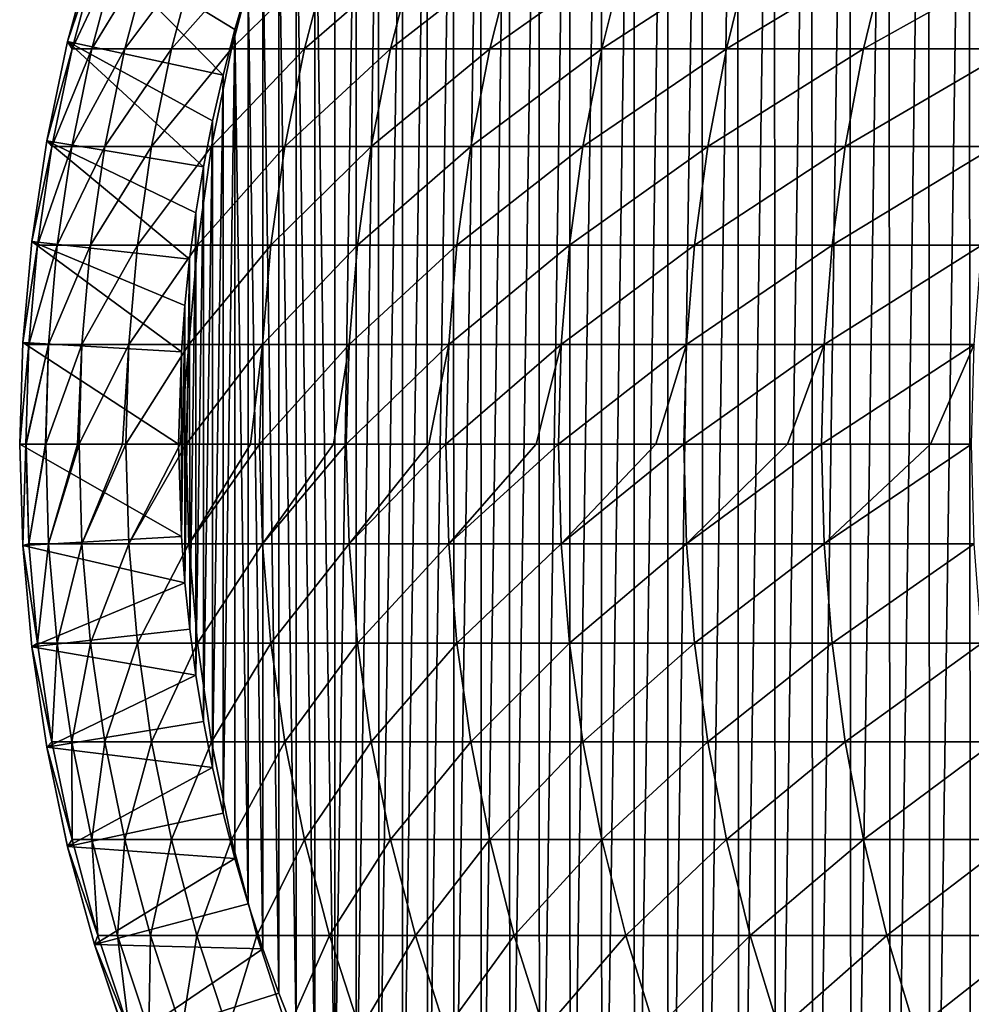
# Model space of a CAD drawing. Header units: metres. Extents: x -410 to 15, y -15 to 15.
# Tile 4 of 256: x -410.25 to -404.56, y -3.35 to 2.54. Entities that reach past the tile are written whole.
import ezdxf

# ---------------------------------------------------------------- set-up
doc = ezdxf.new("R2010")
doc.units = ezdxf.units.M
doc.layers.add('solid_508382', color=7, linetype='CONTINUOUS')

msp = doc.modelspace()

# ---------------------------------------------------------------- linework, layer by layer
at = {"layer": 'solid_508382'}
for points in [[(-404.574341, 8.096713, 95.374649), (-404.328156, 8.230948, 95.374649), (-404.561157, -8.104145, 95.374649)], [(-404.328156, 8.230948, 95.374649), (-404.313904, -8.238426, 95.374649), (-404.561157, -8.104145, 95.374649)], [(-404.816528, 7.95502, 95.374649), (-404.574341, 8.096713, 95.374649), (-404.804443, -7.962325, 95.374649)], [(-404.574341, 8.096713, 95.374649), (-404.561157, -8.104145, 95.374649), (-404.804443, -7.962325, 95.374649)], [(-405.05423, 7.80617, 95.374649), (-404.816528, 7.95502, 95.374649), (-405.043152, -7.813328, 95.374649)], [(-404.816528, 7.95502, 95.374649), (-404.804443, -7.962325, 95.374649), (-405.043152, -7.813328, 95.374649)], [(-405.287354, 7.650189, 95.374649), (-405.05423, 7.80617, 95.374649), (-405.277161, -7.657224, 95.374649)], [(-405.05423, 7.80617, 95.374649), (-405.043152, -7.813328, 95.374649), (-405.277161, -7.657224, 95.374649)], [(-405.515686, 7.487229, 95.374649), (-405.287354, 7.650189, 95.374649), (-405.506348, -7.494106, 95.374649)], [(-405.287354, 7.650189, 95.374649), (-405.277161, -7.657224, 95.374649), (-405.506348, -7.494106, 95.374649)], [(-405.738922, 7.317533, 95.374649), (-405.515686, 7.487229, 95.374649), (-405.730469, -7.324149, 95.374649)], [(-405.515686, 7.487229, 95.374649), (-405.506348, -7.494106, 95.374649), (-405.730469, -7.324149, 95.374649)], [(-405.957062, 7.141059, 95.374649), (-405.738922, 7.317533, 95.374649), (-405.949524, -7.147337, 95.374649)], [(-405.738922, 7.317533, 95.374649), (-405.730469, -7.324149, 95.374649), (-405.949524, -7.147337, 95.374649)], [(-406.169708, 6.958184, 95.374649), (-405.957062, 7.141059, 95.374649), (-406.163025, -6.964104, 95.374649)], [(-405.957062, 7.141059, 95.374649), (-405.949524, -7.147337, 95.374649), (-406.163025, -6.964104, 95.374649)], [(-406.376862, 6.768831, 95.374649), (-406.169708, 6.958184, 95.374649), (-406.371002, -6.774351, 95.374649)], [(-406.169708, 6.958184, 95.374649), (-406.163025, -6.964104, 95.374649), (-406.371002, -6.774351, 95.374649)], [(-406.578217, 6.573333, 95.374649), (-406.376862, 6.768831, 95.374649), (-406.573029, -6.578511, 95.374649)], [(-406.376862, 6.768831, 95.374649), (-406.371002, -6.774351, 95.374649), (-406.573029, -6.578511, 95.374649)], [(-406.77359, 6.371799, 95.374649), (-406.578217, 6.573333, 95.374649), (-406.76889, -6.376801, 95.374649)], [(-406.578217, 6.573333, 95.374649), (-406.573029, -6.578511, 95.374649), (-406.76889, -6.376801, 95.374649)], [(-406.962952, 6.164317, 95.374649), (-406.77359, 6.371799, 95.374649), (-406.958649, -6.169188, 95.374649)], [(-406.77359, 6.371799, 95.374649), (-406.76889, -6.376801, 95.374649), (-406.958649, -6.169188, 95.374649)], [(-407.145966, 5.951176, 95.374649), (-406.962952, 6.164317, 95.374649), (-407.14212, -5.955812, 95.374649)], [(-406.962952, 6.164317, 95.374649), (-406.958649, -6.169188, 95.374649), (-407.14212, -5.955812, 95.374649)], [(-407.322693, 5.732312, 95.374649), (-407.145966, 5.951176, 95.374649), (-407.319336, -5.736642, 95.374649)], [(-407.145966, 5.951176, 95.374649), (-407.14212, -5.955812, 95.374649), (-407.319336, -5.736642, 95.374649)], [(-407.492737, 5.508214, 95.374649), (-407.322693, 5.732312, 95.374649), (-407.489899, -5.512059, 95.374649)], [(-407.322693, 5.732312, 95.374649), (-407.319336, -5.736642, 95.374649), (-407.489899, -5.512059, 95.374649)], [(-407.656097, 5.27879, 95.374649), (-407.492737, 5.508214, 95.374649), (-407.653931, -5.281909, 95.374649)], [(-407.492737, 5.508214, 95.374649), (-407.489899, -5.512059, 95.374649), (-407.653931, -5.281909, 95.374649)], [(-407.812469, 5.044495, 95.374649), (-407.656097, 5.27879, 95.374649), (-407.810944, -5.046824, 95.374649)], [(-407.656097, 5.27879, 95.374649), (-407.653931, -5.281909, 95.374649), (-407.810944, -5.046824, 95.374649)], [(-407.961639, 4.805609, 95.374649), (-407.812469, 5.044495, 95.374649), (-407.960693, -4.807172, 95.374649)], [(-407.812469, 5.044495, 95.374649), (-407.810944, -5.046824, 95.374649), (-407.960693, -4.807172, 95.374649)], [(-408.103607, 4.562155, 95.374649), (-407.961639, 4.805609, 95.374649), (-408.103119, -4.56298, 95.374649)], [(-407.961639, 4.805609, 95.374649), (-407.960693, -4.807172, 95.374649), (-408.103119, -4.56298, 95.374649)], [(-408.238037, 4.314623, 95.374649), (-408.103607, 4.562155, 95.374649), (-408.237915, -4.31491, 95.374649)], [(-408.103607, 4.562155, 95.374649), (-408.103119, -4.56298, 95.374649), (-408.237915, -4.31491, 95.374649)], [(-408.238037, 4.314623, 95.374649), (-408.237915, -4.31491, 95.374649), (-408.365112, -4.062843, 95.374649)], [(-408.365051, 4.062919, 95.374649), (-408.238037, 4.314623, 95.374649), (-408.365112, -4.062843, 95.374649)], [(-408.484436, 3.807307, 95.374649), (-408.365051, 4.062919, 95.374649), (-408.365112, -4.062843, 95.374649)], [(-408.596283, 3.547566, 95.374649), (-408.484436, 3.807307, 95.374649), (-408.484589, -3.80699, 95.374649)], [(-408.484436, 3.807307, 95.374649), (-408.365112, -4.062843, 95.374649), (-408.484589, -3.80699, 95.374649)], [(-408.700226, 3.284441, 95.374649), (-408.596283, 3.547566, 95.374649), (-408.596436, -3.54713, 95.374649)], [(-408.596283, 3.547566, 95.374649), (-408.484589, -3.80699, 95.374649), (-408.596436, -3.54713, 95.374649)], [(-408.796021, 3.018502, 95.374649), (-408.700226, 3.284441, 95.374649), (-408.700409, -3.283984, 95.374649)], [(-408.700226, 3.284441, 95.374649), (-408.596436, -3.54713, 95.374649), (-408.700409, -3.283984, 95.374649)], [(-408.883698, 2.749745, 95.374649), (-408.796021, 3.018502, 95.374649), (-408.796143, -3.018105, 95.374649)], [(-408.796021, 3.018502, 95.374649), (-408.700409, -3.283984, 95.374649), (-408.796143, -3.018105, 95.374649)], [(-409.803436, 2.992543, 96.32515), (-409.963409, 2.406878, 96.32515), (-409.963226, 2.407582, 113.374649)], [(-409.803436, 2.992543, 96.32515), (-409.033844, 2.207075, 95.374649), (-409.963409, 2.406878, 96.32515)], [(-409.803101, 2.993582, 113.374649), (-409.963226, 2.407582, 113.374649), (-409.782257, 2.939733, 115.29805)], [(-409.803436, 2.992543, 96.32515), (-409.963226, 2.407582, 113.374649), (-409.803101, 2.993582, 113.374649)], [(-409.803436, 2.992543, 96.32515), (-408.883698, 2.749745, 95.374649), (-408.962952, 2.47932, 95.374649)], [(-409.803436, 2.992543, 96.32515), (-408.962952, 2.47932, 95.374649), (-409.033844, 2.207075, 95.374649)], [(-409.963226, 2.407582, 113.374649), (-409.936462, 2.363813, 115.304008), (-409.782257, 2.939733, 115.29805)], [(-409.936462, 2.363813, 115.304008), (-409.818634, 2.363813, 117.308495), (-409.664795, 2.939733, 117.296349)], [(-409.782257, 2.939733, 115.29805), (-409.936462, 2.363813, 115.304008), (-409.664795, 2.939733, 117.296349)], [(-409.818634, 2.363813, 117.308495), (-409.620392, 2.363813, 119.306625), (-409.467163, 2.939733, 119.288307)], [(-409.664795, 2.939733, 117.296349), (-409.818634, 2.363813, 117.308495), (-409.467163, 2.939733, 119.288307)], [(-409.620392, 2.363813, 119.306625), (-409.342041, 2.363813, 121.295189), (-409.189667, 2.939733, 121.270729)], [(-409.467163, 2.939733, 119.288307), (-409.620392, 2.363813, 119.306625), (-409.189667, 2.939733, 121.270729)], [(-409.342041, 2.363813, 121.295189), (-408.984039, 2.363813, 123.270958), (-408.832764, 2.939733, 123.240395)], [(-409.189667, 2.939733, 121.270729), (-409.342041, 2.363813, 121.295189), (-408.832764, 2.939733, 123.240395)], [(-408.984039, 2.363813, 123.270958), (-408.546936, 2.363813, 125.230751), (-408.397034, 2.939733, 125.194138)], [(-408.832764, 2.939733, 123.240395), (-408.984039, 2.363813, 123.270958), (-408.397034, 2.939733, 125.194138)], [(-408.546936, 2.363813, 125.230751), (-408.031464, 2.363813, 127.171402), (-407.883148, 2.939733, 127.128799)], [(-408.397034, 2.939733, 125.194138), (-408.546936, 2.363813, 125.230751), (-407.883148, 2.939733, 127.128799)], [(-408.031464, 2.363813, 127.171402), (-407.438446, 2.363813, 129.089783), (-407.291962, 2.939733, 129.041245)], [(-407.883148, 2.939733, 127.128799), (-408.031464, 2.363813, 127.171402), (-407.291962, 2.939733, 129.041245)], [(-407.438446, 2.363813, 129.089783), (-406.76886, 2.363813, 130.982788), (-406.62442, 2.939733, 130.928406)], [(-407.291962, 2.939733, 129.041245), (-407.438446, 2.363813, 129.089783), (-406.62442, 2.939733, 130.928406)], [(-406.76886, 2.363813, 130.982788), (-406.023743, 2.363813, 132.847366), (-405.881622, 2.939733, 132.787231)], [(-406.62442, 2.939733, 130.928406), (-406.76886, 2.363813, 130.982788), (-405.881622, 2.939733, 132.787231)], [(-406.023743, 2.363813, 132.847366), (-405.204346, 2.363813, 134.680511), (-405.064758, 2.939733, 134.614716)], [(-405.881622, 2.939733, 132.787231), (-406.023743, 2.363813, 132.847366), (-405.064758, 2.939733, 134.614716)], [(-405.204346, 2.363813, 134.680511), (-404.311951, 2.363813, 136.479248), (-404.17511, 2.939733, 136.407913)], [(-405.064758, 2.939733, 134.614716), (-405.204346, 2.363813, 134.680511), (-404.17511, 2.939733, 136.407913)], [(-408.962952, 2.47932, 95.374649), (-408.883698, 2.749745, 95.374649), (-408.883759, -2.749485, 95.374649)], [(-408.883698, 2.749745, 95.374649), (-408.796143, -3.018105, 95.374649), (-408.883759, -2.749485, 95.374649)], [(-409.033844, 2.207075, 95.374649), (-408.962952, 2.47932, 95.374649), (-409.033813, -2.207193, 95.374649)], [(-408.962952, 2.47932, 95.374649), (-408.962982, -2.479228, 95.374649), (-409.033813, -2.207193, 95.374649)], [(-408.962952, 2.47932, 95.374649), (-408.883759, -2.749485, 95.374649), (-408.962982, -2.479228, 95.374649)], [(-409.963409, 2.406878, 96.32515), (-410.088409, 1.812803, 96.32515), (-410.088348, 1.813125, 113.374649)], [(-409.963409, 2.406878, 96.32515), (-409.150482, 1.658324, 95.374649), (-410.088409, 1.812803, 96.32515)], [(-409.963226, 2.407582, 113.374649), (-410.088348, 1.813125, 113.374649), (-409.936462, 2.363813, 115.304008)], [(-409.963409, 2.406878, 96.32515), (-410.088348, 1.813125, 113.374649), (-409.963226, 2.407582, 113.374649)], [(-410.088348, 1.813125, 113.374649), (-410.056946, 1.779894, 115.308662), (-409.936462, 2.363813, 115.304008)], [(-410.056946, 1.779894, 115.308662), (-409.938843, 1.779894, 117.317986), (-409.818634, 2.363813, 117.308495)], [(-409.936462, 2.363813, 115.304008), (-410.056946, 1.779894, 115.308662), (-409.818634, 2.363813, 117.308495)], [(-409.963409, 2.406878, 96.32515), (-409.033844, 2.207075, 95.374649), (-409.096344, 1.933422, 95.374649)], [(-409.963409, 2.406878, 96.32515), (-409.096344, 1.933422, 95.374649), (-409.150482, 1.658324, 95.374649)], [(-409.938843, 1.779894, 117.317986), (-409.740112, 1.779894, 119.320938), (-409.620392, 2.363813, 119.306625)], [(-409.818634, 2.363813, 117.308495), (-409.938843, 1.779894, 117.317986), (-409.620392, 2.363813, 119.306625)], [(-409.740112, 1.779894, 119.320938), (-409.46109, 1.779894, 121.314293), (-409.342041, 2.363813, 121.295189)], [(-409.620392, 2.363813, 119.306625), (-409.740112, 1.779894, 119.320938), (-409.342041, 2.363813, 121.295189)], [(-409.46109, 1.779894, 121.314293), (-409.102203, 1.779894, 123.29483), (-408.984039, 2.363813, 123.270958)], [(-409.342041, 2.363813, 121.295189), (-409.46109, 1.779894, 121.314293), (-408.984039, 2.363813, 123.270958)], [(-409.102203, 1.779894, 123.29483), (-408.664062, 1.779894, 125.259354), (-408.546936, 2.363813, 125.230751)], [(-408.984039, 2.363813, 123.270958), (-409.102203, 1.779894, 123.29483), (-408.546936, 2.363813, 125.230751)], [(-408.664062, 1.779894, 125.259354), (-408.147339, 1.779894, 127.204689), (-408.031464, 2.363813, 127.171402)], [(-408.546936, 2.363813, 125.230751), (-408.664062, 1.779894, 125.259354), (-408.031464, 2.363813, 127.171402)], [(-408.147339, 1.779894, 127.204689), (-407.552887, 1.779894, 129.127701), (-407.438446, 2.363813, 129.089783)], [(-408.031464, 2.363813, 127.171402), (-408.147339, 1.779894, 127.204689), (-407.438446, 2.363813, 129.089783)], [(-407.552887, 1.779894, 129.127701), (-406.881683, 1.779894, 131.025269), (-406.76886, 2.363813, 130.982788)], [(-407.438446, 2.363813, 129.089783), (-407.552887, 1.779894, 129.127701), (-406.76886, 2.363813, 130.982788)], [(-406.881683, 1.779894, 131.025269), (-406.134796, 1.779894, 132.894348), (-406.023743, 2.363813, 132.847366)], [(-406.76886, 2.363813, 130.982788), (-406.881683, 1.779894, 131.025269), (-406.023743, 2.363813, 132.847366)], [(-406.134796, 1.779894, 132.894348), (-405.313385, 1.779894, 134.731918), (-405.204346, 2.363813, 134.680511)], [(-406.023743, 2.363813, 132.847366), (-406.134796, 1.779894, 132.894348), (-405.204346, 2.363813, 134.680511)], [(-405.313385, 1.779894, 134.731918), (-404.418854, 1.779894, 136.535004), (-404.311951, 2.363813, 136.479248)], [(-405.204346, 2.363813, 134.680511), (-405.313385, 1.779894, 134.731918), (-404.311951, 2.363813, 136.479248)], [(-409.096344, 1.933422, 95.374649), (-409.033844, 2.207075, 95.374649), (-409.096283, -1.933738, 95.374649)], [(-409.033844, 2.207075, 95.374649), (-409.033813, -2.207193, 95.374649), (-409.096283, -1.933738, 95.374649)], [(-409.150482, 1.658324, 95.374649), (-409.096344, 1.933422, 95.374649), (-409.150391, -1.658819, 95.374649)], [(-409.096344, 1.933422, 95.374649), (-409.096283, -1.933738, 95.374649), (-409.150391, -1.658819, 95.374649)], [(-410.088409, 1.812803, 96.32515), (-410.178101, 1.21191, 96.325165), (-410.17807, 1.2123, 113.374649)], [(-410.088409, 1.812803, 96.32515), (-409.233582, 1.105592, 95.374649), (-410.178101, 1.21191, 96.325165)], [(-410.088348, 1.813125, 113.374649), (-410.17807, 1.2123, 113.374649), (-410.056946, 1.779894, 115.308662)], [(-410.088409, 1.812803, 96.32515), (-410.17807, 1.2123, 113.374649), (-410.088348, 1.813125, 113.374649)], [(-410.17807, 1.2123, 113.374649), (-410.14328, 1.189952, 115.311996), (-410.056946, 1.779894, 115.308662)], [(-410.14328, 1.189952, 115.311996), (-410.024963, 1.189952, 117.324791), (-409.938843, 1.779894, 117.317986)], [(-410.056946, 1.779894, 115.308662), (-410.14328, 1.189952, 115.311996), (-409.938843, 1.779894, 117.317986)], [(-410.088409, 1.812803, 96.32515), (-409.150482, 1.658324, 95.374649), (-409.196228, 1.3822, 95.374649)], [(-410.088409, 1.812803, 96.32515), (-409.196228, 1.3822, 95.374649), (-409.233582, 1.105592, 95.374649)], [(-410.024963, 1.189952, 117.324791), (-409.825897, 1.189952, 119.3312), (-409.740112, 1.779894, 119.320938)], [(-409.938843, 1.779894, 117.317986), (-410.024963, 1.189952, 117.324791), (-409.740112, 1.779894, 119.320938)], [(-409.825897, 1.189952, 119.3312), (-409.546417, 1.189952, 121.327988), (-409.46109, 1.779894, 121.314293)], [(-409.740112, 1.779894, 119.320938), (-409.825897, 1.189952, 119.3312), (-409.46109, 1.779894, 121.314293)], [(-409.546417, 1.189952, 121.327988), (-409.18692, 1.189952, 123.311943), (-409.102203, 1.779894, 123.29483)], [(-409.46109, 1.779894, 121.314293), (-409.546417, 1.189952, 121.327988), (-409.102203, 1.779894, 123.29483)], [(-409.18692, 1.189952, 123.311943), (-408.748016, 1.189952, 125.279854), (-408.664062, 1.779894, 125.259354)], [(-409.102203, 1.779894, 123.29483), (-409.18692, 1.189952, 123.311943), (-408.664062, 1.779894, 125.259354)], [(-408.748016, 1.189952, 125.279854), (-408.230408, 1.189952, 127.228546), (-408.147339, 1.779894, 127.204689)], [(-408.664062, 1.779894, 125.259354), (-408.748016, 1.189952, 125.279854), (-408.147339, 1.779894, 127.204689)], [(-408.230408, 1.189952, 127.228546), (-407.634918, 1.189952, 129.154861), (-407.552887, 1.779894, 129.127701)], [(-408.147339, 1.779894, 127.204689), (-408.230408, 1.189952, 127.228546), (-407.552887, 1.779894, 129.127701)], [(-407.634918, 1.189952, 129.154861), (-406.962555, 1.189952, 131.05571), (-406.881683, 1.779894, 131.025269)], [(-407.552887, 1.779894, 129.127701), (-407.634918, 1.189952, 129.154861), (-406.881683, 1.779894, 131.025269)], [(-406.962555, 1.189952, 131.05571), (-406.214355, 1.189952, 132.928024), (-406.134796, 1.779894, 132.894348)], [(-406.881683, 1.779894, 131.025269), (-406.962555, 1.189952, 131.05571), (-406.134796, 1.779894, 132.894348)], [(-406.214355, 1.189952, 132.928024), (-405.391571, 1.189952, 134.768753), (-405.313385, 1.779894, 134.731918)], [(-406.134796, 1.779894, 132.894348), (-406.214355, 1.189952, 132.928024), (-405.313385, 1.779894, 134.731918)], [(-405.391571, 1.189952, 134.768753), (-404.495483, 1.189952, 136.574951), (-404.418854, 1.779894, 136.535004)], [(-405.313385, 1.779894, 134.731918), (-405.391571, 1.189952, 134.768753), (-404.418854, 1.779894, 136.535004)], [(-409.196228, 1.3822, 95.374649), (-409.150482, 1.658324, 95.374649), (-409.196136, -1.382835, 95.374649)], [(-409.150482, 1.658324, 95.374649), (-409.150391, -1.658819, 95.374649), (-409.196136, -1.382835, 95.374649)], [(-409.233582, 1.105592, 95.374649), (-409.196228, 1.3822, 95.374649), (-409.23349, -1.106297, 95.374649)], [(-409.196228, 1.3822, 95.374649), (-409.196136, -1.382835, 95.374649), (-409.23349, -1.106297, 95.374649)], [(-410.178101, 1.21191, 96.325165), (-410.232025, 0.606705, 96.325104), (-410.231995, 0.607216, 113.374649)], [(-410.178101, 1.21191, 96.325165), (-409.283234, 0.551781, 95.374649), (-410.232025, 0.606705, 96.325104)], [(-410.17807, 1.2123, 113.374649), (-410.231995, 0.607216, 113.374649), (-410.14328, 1.189952, 115.311996)], [(-410.178101, 1.21191, 96.325165), (-410.231995, 0.607216, 113.374649), (-410.17807, 1.2123, 113.374649)], [(-410.231995, 0.607216, 113.374649), (-410.195221, 0.595985, 115.314003), (-410.14328, 1.189952, 115.311996)], [(-410.195221, 0.595985, 115.314003), (-410.076782, 0.595985, 117.32888), (-410.024963, 1.189952, 117.324791)], [(-410.14328, 1.189952, 115.311996), (-410.195221, 0.595985, 115.314003), (-410.024963, 1.189952, 117.324791)], [(-410.178101, 1.21191, 96.325165), (-409.233582, 1.105592, 95.374649), (-409.262512, 0.828426, 95.374649)], [(-410.178101, 1.21191, 96.325165), (-409.262512, 0.828426, 95.374649), (-409.283234, 0.551781, 95.374649)], [(-410.076782, 0.595985, 117.32888), (-409.877502, 0.595985, 119.337364), (-409.825897, 1.189952, 119.3312)], [(-410.024963, 1.189952, 117.324791), (-410.076782, 0.595985, 117.32888), (-409.825897, 1.189952, 119.3312)], [(-409.877502, 0.595985, 119.337364), (-409.597717, 0.595985, 121.336227), (-409.546417, 1.189952, 121.327988)], [(-409.825897, 1.189952, 119.3312), (-409.877502, 0.595985, 119.337364), (-409.546417, 1.189952, 121.327988)], [(-409.597717, 0.595985, 121.336227), (-409.237854, 0.595985, 123.322235), (-409.18692, 1.189952, 123.311943)], [(-409.546417, 1.189952, 121.327988), (-409.597717, 0.595985, 121.336227), (-409.18692, 1.189952, 123.311943)], [(-409.237854, 0.595985, 123.322235), (-408.798492, 0.595985, 125.292183), (-408.748016, 1.189952, 125.279854)], [(-409.18692, 1.189952, 123.311943), (-409.237854, 0.595985, 123.322235), (-408.748016, 1.189952, 125.279854)], [(-408.798492, 0.595985, 125.292183), (-408.280334, 0.595985, 127.242889), (-408.230408, 1.189952, 127.228546)], [(-408.748016, 1.189952, 125.279854), (-408.798492, 0.595985, 125.292183), (-408.230408, 1.189952, 127.228546)], [(-408.280334, 0.595985, 127.242889), (-407.684265, 0.595985, 129.171204), (-407.634918, 1.189952, 129.154861)], [(-408.230408, 1.189952, 127.228546), (-408.280334, 0.595985, 127.242889), (-407.634918, 1.189952, 129.154861)], [(-407.684265, 0.595985, 129.171204), (-407.0112, 0.595985, 131.07402), (-406.962555, 1.189952, 131.05571)], [(-407.634918, 1.189952, 129.154861), (-407.684265, 0.595985, 129.171204), (-406.962555, 1.189952, 131.05571)], [(-407.0112, 0.595985, 131.07402), (-406.262238, 0.595985, 132.948273), (-406.214355, 1.189952, 132.928024)], [(-406.962555, 1.189952, 131.05571), (-407.0112, 0.595985, 131.07402), (-406.214355, 1.189952, 132.928024)], [(-406.262238, 0.595985, 132.948273), (-405.438568, 0.595985, 134.790909), (-405.391571, 1.189952, 134.768753)], [(-406.214355, 1.189952, 132.928024), (-406.262238, 0.595985, 132.948273), (-405.391571, 1.189952, 134.768753)], [(-405.438568, 0.595985, 134.790909), (-404.541565, 0.595985, 136.598969), (-404.495483, 1.189952, 136.574951)], [(-405.391571, 1.189952, 134.768753), (-405.438568, 0.595985, 134.790909), (-404.495483, 1.189952, 136.574951)], [(-409.262512, 0.828426, 95.374649), (-409.233582, 1.105592, 95.374649), (-409.262451, -0.829138, 95.374649)], [(-409.233582, 1.105592, 95.374649), (-409.23349, -1.106297, 95.374649), (-409.262451, -0.829138, 95.374649)], [(-409.283234, 0.551781, 95.374649), (-409.262512, 0.828426, 95.374649), (-409.283203, -0.552376, 95.374649)], [(-409.262512, 0.828426, 95.374649), (-409.262451, -0.829138, 95.374649), (-409.283203, -0.552376, 95.374649)], [(-410.231995, 0.607216, 113.374649), (-410.25, 0, 113.374649), (-410.195221, 0.595985, 115.314003)], [(-410.25, 0, 96.324646), (-410.25, 0, 113.374649), (-410.231995, 0.607216, 113.374649)], [(-410.232025, 0.606705, 96.325104), (-410.25, 0, 96.324646), (-410.231995, 0.607216, 113.374649)], [(-410.232025, 0.606705, 96.325104), (-409.299988, 0, 95.374649), (-410.25, 0, 96.324646)], [(-410.25, 0, 113.374649), (-410.212524, 0, 115.314674), (-410.195221, 0.595985, 115.314003)], [(-410.232025, 0.606705, 96.325104), (-409.283234, 0.551781, 95.374649), (-409.299988, 0, 95.374649)], [(-410.212524, 0, 115.314674), (-410.211456, 0, 115.34211), (-410.076782, 0.595985, 117.32888)], [(-410.195221, 0.595985, 115.314003), (-410.212524, 0, 115.314674), (-410.076782, 0.595985, 117.32888)], [(-410.211456, 0, 115.34211), (-410.095947, 0, 117.306557), (-410.076782, 0.595985, 117.32888)], [(-410.095947, 0, 117.306557), (-410.094055, 0, 117.330246), (-410.076782, 0.595985, 117.32888)], [(-410.094055, 0, 117.330246), (-409.903564, 0, 119.264969), (-409.877502, 0.595985, 119.337364)], [(-410.076782, 0.595985, 117.32888), (-410.094055, 0, 117.330246), (-409.877502, 0.595985, 119.337364)], [(-409.903564, 0, 119.264969), (-409.894714, 0, 119.339424), (-409.877502, 0.595985, 119.337364)], [(-409.894714, 0, 119.339424), (-409.634674, 0, 121.214348), (-409.597717, 0.595985, 121.336227)], [(-409.877502, 0.595985, 119.337364), (-409.894714, 0, 119.339424), (-409.597717, 0.595985, 121.336227)], [(-409.634674, 0, 121.214348), (-409.614838, 0, 121.338974), (-409.597717, 0.595985, 121.336227)], [(-409.614838, 0, 121.338974), (-409.289673, 0, 123.151711), (-409.237854, 0.595985, 123.322235)], [(-409.597717, 0.595985, 121.336227), (-409.614838, 0, 121.338974), (-409.237854, 0.595985, 123.322235)], [(-409.289673, 0, 123.151711), (-409.254852, 0, 123.325668), (-409.237854, 0.595985, 123.322235)], [(-409.254852, 0, 123.325668), (-408.86908, 0, 125.074074), (-408.798492, 0.595985, 125.292183)], [(-409.237854, 0.595985, 123.322235), (-409.254852, 0, 123.325668), (-408.798492, 0.595985, 125.292183)], [(-408.86908, 0, 125.074074), (-408.815338, 0, 125.296295), (-408.798492, 0.595985, 125.292183)], [(-408.815338, 0, 125.296295), (-408.373535, 0, 126.978493), (-408.280334, 0.595985, 127.242889)], [(-408.798492, 0.595985, 125.292183), (-408.815338, 0, 125.296295), (-408.280334, 0.595985, 127.242889)], [(-408.373535, 0, 126.978493), (-408.297028, 0, 127.247681), (-408.280334, 0.595985, 127.242889)], [(-408.297028, 0, 127.247681), (-407.803802, 0, 128.862061), (-407.684265, 0.595985, 129.171204)], [(-408.280334, 0.595985, 127.242889), (-408.297028, 0, 127.247681), (-407.684265, 0.595985, 129.171204)], [(-407.803802, 0, 128.862061), (-407.700714, 0, 129.176666), (-407.684265, 0.595985, 129.171204)], [(-407.700714, 0, 129.176666), (-407.160767, 0, 130.721863), (-407.0112, 0.595985, 131.07402)], [(-407.684265, 0.595985, 129.171204), (-407.700714, 0, 129.176666), (-407.0112, 0.595985, 131.07402)], [(-407.160767, 0, 130.721863), (-407.027405, 0, 131.080139), (-407.0112, 0.595985, 131.07402)], [(-407.027405, 0, 131.080139), (-406.445374, 0, 132.555069), (-406.262238, 0.595985, 132.948273)], [(-407.0112, 0.595985, 131.07402), (-407.027405, 0, 131.080139), (-406.262238, 0.595985, 132.948273)], [(-406.445374, 0, 132.555069), (-406.278198, 0, 132.955017), (-406.262238, 0.595985, 132.948273)], [(-406.278198, 0, 132.955017), (-405.658783, 0, 134.358856), (-405.438568, 0.595985, 134.790909)], [(-406.262238, 0.595985, 132.948273), (-406.278198, 0, 132.955017), (-405.438568, 0.595985, 134.790909)], [(-405.658783, 0, 134.358856), (-405.454254, 0, 134.798309), (-405.438568, 0.595985, 134.790909)], [(-405.454254, 0, 134.798309), (-404.802185, 0, 136.130478), (-404.541565, 0.595985, 136.598969)], [(-405.438568, 0.595985, 134.790909), (-405.454254, 0, 134.798309), (-404.541565, 0.595985, 136.598969)], [(-404.802185, 0, 136.130478), (-404.556946, 0, 136.606995), (-404.541565, 0.595985, 136.598969)], [(-409.283234, 0.551781, 95.374649), (-409.283203, -0.552376, 95.374649), (-409.299988, 0, 95.374649)], [(-410.231995, -0.607216, 113.374649), (-410.212524, 0, 115.314674), (-410.25, 0, 113.374649)], [(-410.232056, -0.606458, 96.325104), (-410.231995, -0.607216, 113.374649), (-410.25, 0, 113.374649)], [(-410.232056, -0.606458, 96.325104), (-410.25, 0, 113.374649), (-410.25, 0, 96.324646)], [(-410.231995, -0.607216, 113.374649), (-410.195221, -0.595985, 115.314003), (-410.212524, 0, 115.314674)], [(-410.195221, -0.595985, 115.314003), (-410.211456, 0, 115.34211), (-410.212524, 0, 115.314674)], [(-410.195221, -0.595985, 115.314003), (-410.095947, 0, 117.306557), (-410.211456, 0, 115.34211)], [(-410.195221, -0.595985, 115.314003), (-410.094055, 0, 117.330246), (-410.095947, 0, 117.306557)], [(-410.195221, -0.595985, 115.314003), (-410.076782, -0.595985, 117.32888), (-410.094055, 0, 117.330246)], [(-410.076782, -0.595985, 117.32888), (-409.903564, 0, 119.264969), (-410.094055, 0, 117.330246)], [(-410.076782, -0.595985, 117.32888), (-409.894714, 0, 119.339424), (-409.903564, 0, 119.264969)], [(-410.076782, -0.595985, 117.32888), (-409.877502, -0.595985, 119.337364), (-409.894714, 0, 119.339424)], [(-409.877502, -0.595985, 119.337364), (-409.634674, 0, 121.214348), (-409.894714, 0, 119.339424)], [(-409.877502, -0.595985, 119.337364), (-409.614838, 0, 121.338974), (-409.634674, 0, 121.214348)], [(-409.877502, -0.595985, 119.337364), (-409.597717, -0.595985, 121.336227), (-409.614838, 0, 121.338974)], [(-409.597717, -0.595985, 121.336227), (-409.289673, 0, 123.151711), (-409.614838, 0, 121.338974)], [(-409.597717, -0.595985, 121.336227), (-409.254852, 0, 123.325668), (-409.289673, 0, 123.151711)], [(-409.597717, -0.595985, 121.336227), (-409.237854, -0.595985, 123.322235), (-409.254852, 0, 123.325668)], [(-409.237854, -0.595985, 123.322235), (-408.86908, 0, 125.074074), (-409.254852, 0, 123.325668)], [(-409.237854, -0.595985, 123.322235), (-408.815338, 0, 125.296295), (-408.86908, 0, 125.074074)], [(-409.237854, -0.595985, 123.322235), (-408.798492, -0.595985, 125.292183), (-408.815338, 0, 125.296295)], [(-408.798492, -0.595985, 125.292183), (-408.373535, 0, 126.978493), (-408.815338, 0, 125.296295)], [(-408.798492, -0.595985, 125.292183), (-408.297028, 0, 127.247681), (-408.373535, 0, 126.978493)], [(-408.798492, -0.595985, 125.292183), (-408.280334, -0.595985, 127.242889), (-408.297028, 0, 127.247681)], [(-408.280334, -0.595985, 127.242889), (-407.803802, 0, 128.862061), (-408.297028, 0, 127.247681)], [(-408.280334, -0.595985, 127.242889), (-407.700714, 0, 129.176666), (-407.803802, 0, 128.862061)], [(-408.280334, -0.595985, 127.242889), (-407.684265, -0.595985, 129.171204), (-407.700714, 0, 129.176666)], [(-407.684265, -0.595985, 129.171204), (-407.160767, 0, 130.721863), (-407.700714, 0, 129.176666)], [(-407.684265, -0.595985, 129.171204), (-407.027405, 0, 131.080139), (-407.160767, 0, 130.721863)], [(-407.684265, -0.595985, 129.171204), (-407.0112, -0.595985, 131.07402), (-407.027405, 0, 131.080139)], [(-407.0112, -0.595985, 131.07402), (-406.445374, 0, 132.555069), (-407.027405, 0, 131.080139)], [(-407.0112, -0.595985, 131.07402), (-406.278198, 0, 132.955017), (-406.445374, 0, 132.555069)], [(-407.0112, -0.595985, 131.07402), (-406.262238, -0.595985, 132.948273), (-406.278198, 0, 132.955017)], [(-406.262238, -0.595985, 132.948273), (-405.658783, 0, 134.358856), (-406.278198, 0, 132.955017)], [(-406.262238, -0.595985, 132.948273), (-405.454254, 0, 134.798309), (-405.658783, 0, 134.358856)], [(-406.262238, -0.595985, 132.948273), (-405.438568, -0.595985, 134.790909), (-405.454254, 0, 134.798309)], [(-405.438568, -0.595985, 134.790909), (-404.802185, 0, 136.130478), (-405.454254, 0, 134.798309)], [(-405.438568, -0.595985, 134.790909), (-404.556946, 0, 136.606995), (-404.802185, 0, 136.130478)], [(-405.438568, -0.595985, 134.790909), (-404.541565, -0.595985, 136.598969), (-404.556946, 0, 136.606995)], [(-410.25, 0, 96.324646), (-409.299988, 0, 95.374649), (-409.283203, -0.552376, 95.374649)], [(-410.232056, -0.606458, 96.325104), (-410.25, 0, 96.324646), (-409.283203, -0.552376, 95.374649)], [(-410.232056, -0.606458, 96.325104), (-409.283203, -0.552376, 95.374649), (-409.262451, -0.829138, 95.374649)], [(-410.232056, -0.606458, 96.325104), (-410.178162, -1.211533, 96.325165), (-410.231995, -0.607216, 113.374649)], [(-410.232056, -0.606458, 96.325104), (-409.262451, -0.829138, 95.374649), (-410.178162, -1.211533, 96.325165)], [(-410.231995, -0.607216, 113.374649), (-410.14328, -1.189952, 115.311996), (-410.195221, -0.595985, 115.314003)], [(-410.231995, -0.607216, 113.374649), (-410.17807, -1.2123, 113.374649), (-410.14328, -1.189952, 115.311996)], [(-410.178162, -1.211533, 96.325165), (-410.17807, -1.2123, 113.374649), (-410.231995, -0.607216, 113.374649)], [(-410.195221, -0.595985, 115.314003), (-410.14328, -1.189952, 115.311996), (-410.076782, -0.595985, 117.32888)], [(-410.14328, -1.189952, 115.311996), (-410.024963, -1.189952, 117.324791), (-410.076782, -0.595985, 117.32888)], [(-410.076782, -0.595985, 117.32888), (-410.024963, -1.189952, 117.324791), (-409.877502, -0.595985, 119.337364)], [(-410.024963, -1.189952, 117.324791), (-409.825897, -1.189952, 119.3312), (-409.877502, -0.595985, 119.337364)], [(-409.877502, -0.595985, 119.337364), (-409.825897, -1.189952, 119.3312), (-409.597717, -0.595985, 121.336227)], [(-409.825897, -1.189952, 119.3312), (-409.546417, -1.189952, 121.327988), (-409.597717, -0.595985, 121.336227)], [(-409.597717, -0.595985, 121.336227), (-409.546417, -1.189952, 121.327988), (-409.237854, -0.595985, 123.322235)], [(-409.546417, -1.189952, 121.327988), (-409.18692, -1.189952, 123.311943), (-409.237854, -0.595985, 123.322235)], [(-409.237854, -0.595985, 123.322235), (-409.18692, -1.189952, 123.311943), (-408.798492, -0.595985, 125.292183)], [(-409.18692, -1.189952, 123.311943), (-408.748016, -1.189952, 125.279854), (-408.798492, -0.595985, 125.292183)], [(-408.798492, -0.595985, 125.292183), (-408.748016, -1.189952, 125.279854), (-408.280334, -0.595985, 127.242889)], [(-408.748016, -1.189952, 125.279854), (-408.230408, -1.189952, 127.228546), (-408.280334, -0.595985, 127.242889)], [(-408.280334, -0.595985, 127.242889), (-408.230408, -1.189952, 127.228546), (-407.684265, -0.595985, 129.171204)], [(-408.230408, -1.189952, 127.228546), (-407.634918, -1.189952, 129.154861), (-407.684265, -0.595985, 129.171204)], [(-407.684265, -0.595985, 129.171204), (-407.634918, -1.189952, 129.154861), (-407.0112, -0.595985, 131.07402)], [(-407.634918, -1.189952, 129.154861), (-406.962555, -1.189952, 131.05571), (-407.0112, -0.595985, 131.07402)], [(-407.0112, -0.595985, 131.07402), (-406.962555, -1.189952, 131.05571), (-406.262238, -0.595985, 132.948273)], [(-406.962555, -1.189952, 131.05571), (-406.214355, -1.189952, 132.928024), (-406.262238, -0.595985, 132.948273)], [(-406.262238, -0.595985, 132.948273), (-406.214355, -1.189952, 132.928024), (-405.438568, -0.595985, 134.790909)], [(-406.214355, -1.189952, 132.928024), (-405.391571, -1.189952, 134.768753), (-405.438568, -0.595985, 134.790909)], [(-405.438568, -0.595985, 134.790909), (-405.391571, -1.189952, 134.768753), (-404.541565, -0.595985, 136.598969)], [(-405.391571, -1.189952, 134.768753), (-404.495483, -1.189952, 136.574951), (-404.541565, -0.595985, 136.598969)], [(-410.178162, -1.211533, 96.325165), (-409.262451, -0.829138, 95.374649), (-409.23349, -1.106297, 95.374649)], [(-410.178162, -1.211533, 96.325165), (-409.23349, -1.106297, 95.374649), (-409.196136, -1.382835, 95.374649)], [(-410.178162, -1.211533, 96.325165), (-410.088501, -1.812431, 96.32515), (-410.17807, -1.2123, 113.374649)], [(-410.178162, -1.211533, 96.325165), (-409.196136, -1.382835, 95.374649), (-410.088501, -1.812431, 96.32515)], [(-410.17807, -1.2123, 113.374649), (-410.056946, -1.779894, 115.308662), (-410.14328, -1.189952, 115.311996)], [(-410.17807, -1.2123, 113.374649), (-410.088348, -1.813125, 113.374649), (-410.056946, -1.779894, 115.308662)], [(-410.088501, -1.812431, 96.32515), (-410.088348, -1.813125, 113.374649), (-410.17807, -1.2123, 113.374649)], [(-410.14328, -1.189952, 115.311996), (-410.056946, -1.779894, 115.308662), (-410.024963, -1.189952, 117.324791)], [(-410.056946, -1.779894, 115.308662), (-409.938843, -1.779894, 117.317986), (-410.024963, -1.189952, 117.324791)], [(-410.024963, -1.189952, 117.324791), (-409.938843, -1.779894, 117.317986), (-409.825897, -1.189952, 119.3312)], [(-409.938843, -1.779894, 117.317986), (-409.740112, -1.779894, 119.320938), (-409.825897, -1.189952, 119.3312)], [(-409.825897, -1.189952, 119.3312), (-409.740112, -1.779894, 119.320938), (-409.546417, -1.189952, 121.327988)], [(-409.740112, -1.779894, 119.320938), (-409.46109, -1.779894, 121.314293), (-409.546417, -1.189952, 121.327988)], [(-409.546417, -1.189952, 121.327988), (-409.46109, -1.779894, 121.314293), (-409.18692, -1.189952, 123.311943)], [(-409.46109, -1.779894, 121.314293), (-409.102203, -1.779894, 123.29483), (-409.18692, -1.189952, 123.311943)], [(-409.18692, -1.189952, 123.311943), (-409.102203, -1.779894, 123.29483), (-408.748016, -1.189952, 125.279854)], [(-409.102203, -1.779894, 123.29483), (-408.664062, -1.779894, 125.259354), (-408.748016, -1.189952, 125.279854)], [(-408.748016, -1.189952, 125.279854), (-408.664062, -1.779894, 125.259354), (-408.230408, -1.189952, 127.228546)], [(-408.664062, -1.779894, 125.259354), (-408.147339, -1.779894, 127.204689), (-408.230408, -1.189952, 127.228546)], [(-408.230408, -1.189952, 127.228546), (-408.147339, -1.779894, 127.204689), (-407.634918, -1.189952, 129.154861)], [(-408.147339, -1.779894, 127.204689), (-407.552887, -1.779894, 129.127701), (-407.634918, -1.189952, 129.154861)], [(-407.634918, -1.189952, 129.154861), (-407.552887, -1.779894, 129.127701), (-406.962555, -1.189952, 131.05571)], [(-407.552887, -1.779894, 129.127701), (-406.881683, -1.779894, 131.025269), (-406.962555, -1.189952, 131.05571)], [(-406.962555, -1.189952, 131.05571), (-406.881683, -1.779894, 131.025269), (-406.214355, -1.189952, 132.928024)], [(-406.881683, -1.779894, 131.025269), (-406.134796, -1.779894, 132.894348), (-406.214355, -1.189952, 132.928024)], [(-406.214355, -1.189952, 132.928024), (-406.134796, -1.779894, 132.894348), (-405.391571, -1.189952, 134.768753)], [(-406.134796, -1.779894, 132.894348), (-405.313385, -1.779894, 134.731918), (-405.391571, -1.189952, 134.768753)], [(-405.391571, -1.189952, 134.768753), (-405.313385, -1.779894, 134.731918), (-404.495483, -1.189952, 136.574951)], [(-405.313385, -1.779894, 134.731918), (-404.418854, -1.779894, 136.535004), (-404.495483, -1.189952, 136.574951)], [(-410.088501, -1.812431, 96.32515), (-409.196136, -1.382835, 95.374649), (-409.150391, -1.658819, 95.374649)], [(-410.088501, -1.812431, 96.32515), (-409.150391, -1.658819, 95.374649), (-409.096283, -1.933738, 95.374649)], [(-410.088501, -1.812431, 96.32515), (-409.96344, -2.406728, 96.32515), (-410.088348, -1.813125, 113.374649)], [(-410.088501, -1.812431, 96.32515), (-409.096283, -1.933738, 95.374649), (-409.96344, -2.406728, 96.32515)], [(-410.088348, -1.813125, 113.374649), (-409.936462, -2.363813, 115.304008), (-410.056946, -1.779894, 115.308662)], [(-410.088348, -1.813125, 113.374649), (-409.963226, -2.407582, 113.374649), (-409.936462, -2.363813, 115.304008)], [(-409.96344, -2.406728, 96.32515), (-409.963226, -2.407582, 113.374649), (-410.088348, -1.813125, 113.374649)], [(-410.056946, -1.779894, 115.308662), (-409.936462, -2.363813, 115.304008), (-409.938843, -1.779894, 117.317986)], [(-409.938843, -1.779894, 117.317986), (-409.818634, -2.363813, 117.308495), (-409.740112, -1.779894, 119.320938)], [(-409.936462, -2.363813, 115.304008), (-409.818634, -2.363813, 117.308495), (-409.938843, -1.779894, 117.317986)], [(-409.818634, -2.363813, 117.308495), (-409.620392, -2.363813, 119.306625), (-409.740112, -1.779894, 119.320938)], [(-409.740112, -1.779894, 119.320938), (-409.620392, -2.363813, 119.306625), (-409.46109, -1.779894, 121.314293)], [(-409.620392, -2.363813, 119.306625), (-409.342041, -2.363813, 121.295189), (-409.46109, -1.779894, 121.314293)], [(-409.46109, -1.779894, 121.314293), (-409.342041, -2.363813, 121.295189), (-409.102203, -1.779894, 123.29483)], [(-409.342041, -2.363813, 121.295189), (-408.984039, -2.363813, 123.270958), (-409.102203, -1.779894, 123.29483)], [(-409.102203, -1.779894, 123.29483), (-408.984039, -2.363813, 123.270958), (-408.664062, -1.779894, 125.259354)], [(-408.984039, -2.363813, 123.270958), (-408.546936, -2.363813, 125.230751), (-408.664062, -1.779894, 125.259354)], [(-408.664062, -1.779894, 125.259354), (-408.546936, -2.363813, 125.230751), (-408.147339, -1.779894, 127.204689)], [(-408.546936, -2.363813, 125.230751), (-408.031464, -2.363813, 127.171402), (-408.147339, -1.779894, 127.204689)], [(-408.147339, -1.779894, 127.204689), (-408.031464, -2.363813, 127.171402), (-407.552887, -1.779894, 129.127701)], [(-408.031464, -2.363813, 127.171402), (-407.438446, -2.363813, 129.089783), (-407.552887, -1.779894, 129.127701)], [(-407.552887, -1.779894, 129.127701), (-407.438446, -2.363813, 129.089783), (-406.881683, -1.779894, 131.025269)], [(-407.438446, -2.363813, 129.089783), (-406.76886, -2.363813, 130.982788), (-406.881683, -1.779894, 131.025269)], [(-406.881683, -1.779894, 131.025269), (-406.76886, -2.363813, 130.982788), (-406.134796, -1.779894, 132.894348)], [(-406.76886, -2.363813, 130.982788), (-406.023743, -2.363813, 132.847366), (-406.134796, -1.779894, 132.894348)], [(-406.134796, -1.779894, 132.894348), (-406.023743, -2.363813, 132.847366), (-405.313385, -1.779894, 134.731918)], [(-406.023743, -2.363813, 132.847366), (-405.204346, -2.363813, 134.680511), (-405.313385, -1.779894, 134.731918)], [(-405.313385, -1.779894, 134.731918), (-405.204346, -2.363813, 134.680511), (-404.418854, -1.779894, 136.535004)], [(-405.204346, -2.363813, 134.680511), (-404.311951, -2.363813, 136.479248), (-404.418854, -1.779894, 136.535004)], [(-409.96344, -2.406728, 96.32515), (-409.096283, -1.933738, 95.374649), (-409.033813, -2.207193, 95.374649)], [(-409.96344, -2.406728, 96.32515), (-409.033813, -2.207193, 95.374649), (-408.962982, -2.479228, 95.374649)], [(-409.96344, -2.406728, 96.32515), (-409.803284, -2.992983, 96.32515), (-409.963226, -2.407582, 113.374649)], [(-409.96344, -2.406728, 96.32515), (-408.962982, -2.479228, 95.374649), (-409.803284, -2.992983, 96.32515)], [(-409.963226, -2.407582, 113.374649), (-409.782257, -2.939733, 115.29805), (-409.936462, -2.363813, 115.304008)], [(-409.963226, -2.407582, 113.374649), (-409.803101, -2.993582, 113.374649), (-409.782257, -2.939733, 115.29805)], [(-409.803284, -2.992983, 96.32515), (-409.803101, -2.993582, 113.374649), (-409.963226, -2.407582, 113.374649)], [(-409.936462, -2.363813, 115.304008), (-409.782257, -2.939733, 115.29805), (-409.818634, -2.363813, 117.308495)], [(-409.818634, -2.363813, 117.308495), (-409.664795, -2.939733, 117.296349), (-409.620392, -2.363813, 119.306625)], [(-409.782257, -2.939733, 115.29805), (-409.664795, -2.939733, 117.296349), (-409.818634, -2.363813, 117.308495)], [(-409.664795, -2.939733, 117.296349), (-409.467163, -2.939733, 119.288307), (-409.620392, -2.363813, 119.306625)], [(-409.620392, -2.363813, 119.306625), (-409.467163, -2.939733, 119.288307), (-409.342041, -2.363813, 121.295189)], [(-409.467163, -2.939733, 119.288307), (-409.189667, -2.939733, 121.270729), (-409.342041, -2.363813, 121.295189)], [(-409.342041, -2.363813, 121.295189), (-409.189667, -2.939733, 121.270729), (-408.984039, -2.363813, 123.270958)], [(-409.189667, -2.939733, 121.270729), (-408.832764, -2.939733, 123.240395), (-408.984039, -2.363813, 123.270958)], [(-408.984039, -2.363813, 123.270958), (-408.832764, -2.939733, 123.240395), (-408.546936, -2.363813, 125.230751)], [(-408.832764, -2.939733, 123.240395), (-408.397034, -2.939733, 125.194138), (-408.546936, -2.363813, 125.230751)], [(-408.546936, -2.363813, 125.230751), (-408.397034, -2.939733, 125.194138), (-408.031464, -2.363813, 127.171402)], [(-408.397034, -2.939733, 125.194138), (-407.883148, -2.939733, 127.128799), (-408.031464, -2.363813, 127.171402)], [(-408.031464, -2.363813, 127.171402), (-407.883148, -2.939733, 127.128799), (-407.438446, -2.363813, 129.089783)], [(-407.883148, -2.939733, 127.128799), (-407.291962, -2.939733, 129.041245), (-407.438446, -2.363813, 129.089783)], [(-407.438446, -2.363813, 129.089783), (-407.291962, -2.939733, 129.041245), (-406.76886, -2.363813, 130.982788)], [(-407.291962, -2.939733, 129.041245), (-406.62442, -2.939733, 130.928406), (-406.76886, -2.363813, 130.982788)], [(-406.76886, -2.363813, 130.982788), (-406.62442, -2.939733, 130.928406), (-406.023743, -2.363813, 132.847366)], [(-406.62442, -2.939733, 130.928406), (-405.881622, -2.939733, 132.787231), (-406.023743, -2.363813, 132.847366)], [(-406.023743, -2.363813, 132.847366), (-405.881622, -2.939733, 132.787231), (-405.204346, -2.363813, 134.680511)], [(-405.881622, -2.939733, 132.787231), (-405.064758, -2.939733, 134.614716), (-405.204346, -2.363813, 134.680511)], [(-405.204346, -2.363813, 134.680511), (-405.064758, -2.939733, 134.614716), (-404.311951, -2.363813, 136.479248)], [(-405.064758, -2.939733, 134.614716), (-404.17511, -2.939733, 136.407913), (-404.311951, -2.363813, 136.479248)], [(-409.803284, -2.992983, 96.32515), (-408.962982, -2.479228, 95.374649), (-408.883759, -2.749485, 95.374649)], [(-409.803284, -2.992983, 96.32515), (-408.883759, -2.749485, 95.374649), (-408.796143, -3.018105, 95.374649)], [(-409.803101, -2.993582, 113.374649), (-409.594849, -3.505707, 115.29081), (-409.782257, -2.939733, 115.29805)], [(-409.782257, -2.939733, 115.29805), (-409.594849, -3.505707, 115.29081), (-409.664795, -2.939733, 117.296349)], [(-409.664795, -2.939733, 117.296349), (-409.477844, -3.505707, 117.281586), (-409.467163, -2.939733, 119.288307)], [(-409.594849, -3.505707, 115.29081), (-409.477844, -3.505707, 117.281586), (-409.664795, -2.939733, 117.296349)], [(-409.477844, -3.505707, 117.281586), (-409.280945, -3.505707, 119.266045), (-409.467163, -2.939733, 119.288307)], [(-409.467163, -2.939733, 119.288307), (-409.280945, -3.505707, 119.266045), (-409.189667, -2.939733, 121.270729)], [(-409.280945, -3.505707, 119.266045), (-409.004486, -3.505707, 121.241005), (-409.189667, -2.939733, 121.270729)], [(-409.189667, -2.939733, 121.270729), (-409.004486, -3.505707, 121.241005), (-408.832764, -2.939733, 123.240395)], [(-409.004486, -3.505707, 121.241005), (-408.648926, -3.505707, 123.203255), (-408.832764, -2.939733, 123.240395)], [(-408.832764, -2.939733, 123.240395), (-408.648926, -3.505707, 123.203255), (-408.397034, -2.939733, 125.194138)], [(-408.648926, -3.505707, 123.203255), (-408.214844, -3.505707, 125.149643), (-408.397034, -2.939733, 125.194138)], [(-408.397034, -2.939733, 125.194138), (-408.214844, -3.505707, 125.149643), (-407.883148, -2.939733, 127.128799)], [(-408.214844, -3.505707, 125.149643), (-407.702881, -3.505707, 127.077019), (-407.883148, -2.939733, 127.128799)], [(-407.883148, -2.939733, 127.128799), (-407.702881, -3.505707, 127.077019), (-407.291962, -2.939733, 129.041245)], [(-407.702881, -3.505707, 127.077019), (-407.113922, -3.505707, 128.982269), (-407.291962, -2.939733, 129.041245)], [(-407.291962, -2.939733, 129.041245), (-407.113922, -3.505707, 128.982269), (-406.62442, -2.939733, 130.928406)], [(-407.113922, -3.505707, 128.982269), (-406.448914, -3.505707, 130.862335), (-406.62442, -2.939733, 130.928406)], [(-406.62442, -2.939733, 130.928406), (-406.448914, -3.505707, 130.862335), (-405.881622, -2.939733, 132.787231)], [(-406.448914, -3.505707, 130.862335), (-405.708893, -3.505707, 132.714157), (-405.881622, -2.939733, 132.787231)], [(-405.881622, -2.939733, 132.787231), (-405.708893, -3.505707, 132.714157), (-405.064758, -2.939733, 134.614716)], [(-405.708893, -3.505707, 132.714157), (-404.895111, -3.505707, 134.53476), (-405.064758, -2.939733, 134.614716)], [(-405.064758, -2.939733, 134.614716), (-404.895111, -3.505707, 134.53476), (-404.17511, -2.939733, 136.407913)], [(-404.895111, -3.505707, 134.53476), (-404.00882, -3.505707, 136.321198), (-404.17511, -2.939733, 136.407913)], [(-409.803284, -2.992983, 96.32515), (-409.608185, -3.570019, 96.32515), (-409.803101, -2.993582, 113.374649)], [(-409.803284, -2.992983, 96.32515), (-408.796143, -3.018105, 95.374649), (-409.608185, -3.570019, 96.32515)], [(-409.803101, -2.993582, 113.374649), (-409.608551, -3.569067, 113.374649), (-409.594849, -3.505707, 115.29081)], [(-409.608185, -3.570019, 96.32515), (-409.608551, -3.569067, 113.374649), (-409.803101, -2.993582, 113.374649)], [(-409.608185, -3.570019, 96.32515), (-408.796143, -3.018105, 95.374649), (-408.700409, -3.283984, 95.374649)], [(-409.608185, -3.570019, 96.32515), (-408.700409, -3.283984, 95.374649), (-408.596436, -3.54713, 95.374649)]]:
    msp.add_3dface(points, dxfattribs=at)

doc.saveas('drawing.dxf')
